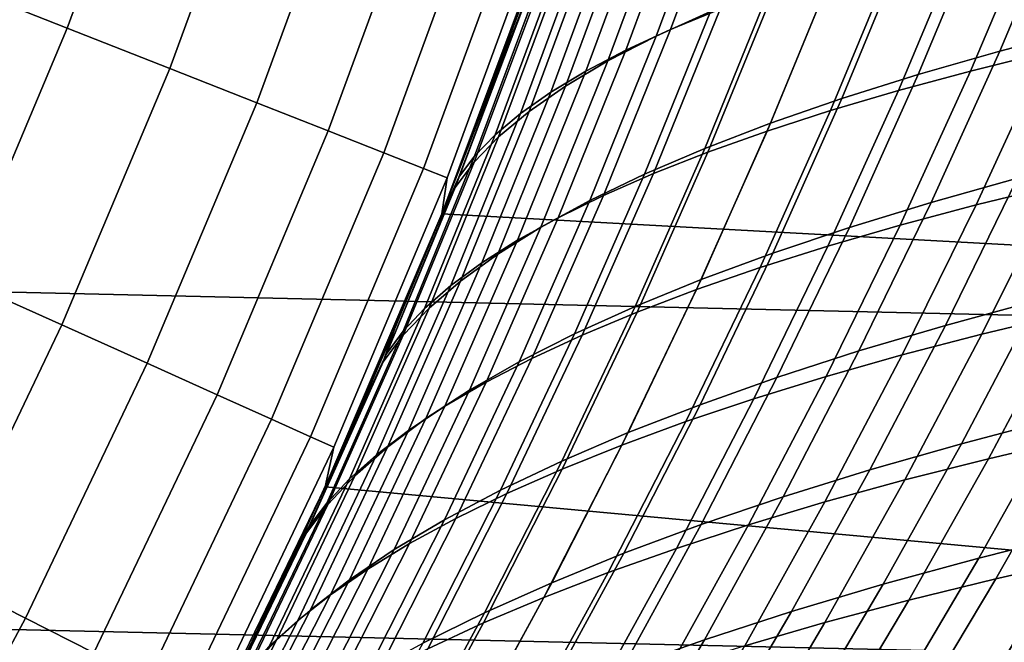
# Model space of a CAD drawing. Header units: metres. Extents: x -28 to 70, y -218 to 27.
# Tile 144 of 246: x 18.93 to 22.41, y -9.69 to -7.49. Entities that reach past the tile are written whole.
import ezdxf

# ---------------------------------------------------------------- set-up
doc = ezdxf.new("R2010")
doc.units = ezdxf.units.M
doc.layers.add('solid_10_261_002_XXX', color=7, linetype='CONTINUOUS')

msp = doc.modelspace()

# ---------------------------------------------------------------- linework, layer by layer
at = {"layer": 'solid_10_261_002_XXX'}
for points in [[(26.115135, -8.616775, -5), (-26.48019, -7.4195, -5), (-26.79051, -6.206317, -5), (26.48019, -7.4195, -5)], [(19.101856, -7.521547, 153.591949), (19.433413, -6.617933, 153.591949), (19.010046, -6.473758, 155.052612), (18.685713, -7.357687, 155.052612)], [(19.463757, -7.664049, 152.1147), (19.801596, -6.743315, 152.1147), (19.433413, -6.617933, 153.591949), (19.101856, -7.521547, 153.591949)], [(19.770844, -7.784968, 150.623184), (20.114014, -6.849708, 150.623184), (19.801596, -6.743315, 152.1147), (19.463757, -7.664049, 152.1147)], [(20.022636, -7.884114, 149.119751), (20.370174, -6.936942, 149.119751), (20.114014, -6.849708, 150.623184), (19.770844, -7.784968, 150.623184)], [(21.23068, -7.526321, 89.705391), (21.451733, -6.931084, 89.540596), (21.62582, -6.865034, 89.924232), (21.405718, -7.45468, 90.088089)], [(21.398619, -6.959943, 138.562637), (21.179794, -7.549888, 138.398788), (21.37072, -7.463633, 137.976486), (21.588039, -6.880192, 138.138977)], [(20.218735, -7.96133, 147.606766), (20.569679, -7.004881, 147.606766), (20.370174, -6.936942, 149.119751), (20.022636, -7.884114, 149.119751)], [(21.072607, -7.599173, 89.315948), (21.294933, -6.998322, 89.150047), (21.451733, -6.931084, 89.540596), (21.23068, -7.526321, 89.705391)], [(21.230328, -7.04102, 138.994537), (21.009607, -7.63748, 138.829132), (21.179794, -7.549888, 138.398788), (21.398619, -6.959943, 138.562637)], [(20.358833, -8.016495, 146.086594), (20.712208, -7.053419, 146.086594), (20.569679, -7.004881, 147.606766), (20.218735, -7.96133, 147.606766)], [(20.931602, -7.672994, 88.920784), (21.155546, -7.066533, 88.753609), (21.294933, -6.998322, 89.150047), (21.072607, -7.599173, 89.315948)], [(22.620165, -7.059608, 136.030533), (22.391302, -7.602623, 135.858932), (22.696327, -7.522841, 135.512405), (22.925262, -6.985518, 135.683334)], [(21.083252, -7.123117, 139.433304), (20.860216, -7.726062, 139.266159), (21.009607, -7.63748, 138.829132), (21.230328, -7.04102, 138.994537)], [(20.442709, -8.049522, 144.561661), (20.797541, -7.082479, 144.561661), (20.712208, -7.053419, 146.086594), (20.358833, -8.016495, 146.086594)], [(20.424095, -8.176574, 143.052673), (20.790018, -7.195495, 143.052673), (20.797541, -7.082479, 144.561661), (20.442709, -8.049522, 144.561661)], [(20.807707, -7.747521, 88.520927), (21.033632, -7.135487, 88.352295), (21.155546, -7.066533, 88.753609), (20.931602, -7.672994, 88.920784)], [(22.332754, -7.136178, 136.393417), (22.103729, -7.685041, 136.221024), (22.391302, -7.602623, 135.858932), (22.620165, -7.059608, 136.030533)], [(22.287695, -7.67284, 92.042473), (22.521881, -7.119673, 91.867035), (22.790422, -7.058254, 92.18924), (22.555889, -7.606437, 92.364349)], [(20.700958, -7.822488, 88.117401), (20.929251, -7.204949, 87.947121), (21.033632, -7.135487, 88.352295), (20.807707, -7.747521, 88.520927)], [(20.957443, -7.205915, 139.877579), (20.731642, -7.815273, 139.708481), (20.860216, -7.726062, 139.266159), (21.083252, -7.123117, 139.433304)], [(22.063568, -7.215045, 136.770721), (21.83412, -7.76989, 136.597397), (22.103729, -7.685041, 136.221024), (22.332754, -7.136178, 136.393417)], [(22.033846, -7.741419, 91.708244), (22.267893, -7.183132, 91.532364), (22.521881, -7.119673, 91.867035), (22.287695, -7.67284, 92.042473)], [(21.794733, -7.812018, 91.362625), (22.028872, -7.248497, 91.186188), (22.267893, -7.183132, 91.532364), (22.033846, -7.741419, 91.708244)], [(20.70364, -7.440382, 86.301346), (20.561075, -7.82574, 86.40609), (20.42403, -8.17672), (20.790064, -7.195333)], [(25.64016, -8.460592), (25.998587, -7.285095), (20.790064, -7.195333), (20.42403, -8.17672)], [(20.558041, -7.833705, 141.591568), (20.700762, -7.448385, 141.696594), (20.790018, -7.195495, 143.052673), (20.424095, -8.176574, 143.052673)], [(20.611395, -7.897633, 87.71125), (20.842461, -7.27469, 87.539124), (20.929251, -7.204949, 87.947121), (20.700958, -7.822488, 88.117401)], [(20.852951, -7.289096, 140.326004), (20.623909, -7.904754, 140.154739), (20.731642, -7.815273, 139.708481), (20.957443, -7.205915, 139.877579)], [(21.813143, -7.296031, 137.161179), (21.582981, -7.856963, 136.986786), (21.83412, -7.76989, 136.597397), (22.063568, -7.215045, 136.770721)], [(21.570749, -7.884483, 91.006584), (21.805225, -7.315634, 90.829445), (22.028872, -7.248497, 91.186188), (21.794733, -7.812018, 91.362625)], [(20.769827, -7.372342, 140.777222), (20.537039, -7.994145, 140.603561), (20.623909, -7.904754, 140.154739), (20.852951, -7.289096, 140.326004)], [(20.539055, -7.972691, 87.303482), (20.773323, -7.344474, 87.129311), (20.842461, -7.27469, 87.539124), (20.611395, -7.897633, 87.71125)], [(21.582014, -7.378953, 137.563522), (21.350824, -7.946052, 137.387909), (21.582981, -7.856963, 136.986786), (21.813143, -7.296031, 137.161179)], [(21.362288, -7.958659, 90.641083), (21.597372, -7.384406, 90.463097), (21.805225, -7.315634, 90.829445), (21.570749, -7.884483, 91.006584)], [(18.72831, -8.408628, 153.591949), (19.101856, -7.521547, 153.591949), (18.685713, -7.357687, 155.052612), (18.320303, -8.225441, 155.052612)], [(20.773323, -7.344474, 87.129311), (20.539055, -7.972691, 87.303482), (20.48398, -8.047398, 86.895134), (20.721897, -7.414072, 86.718704)], [(20.537039, -7.994145, 140.603561), (20.769827, -7.372342, 140.777222), (20.708122, -7.455335, 141.229858), (20.47105, -8.083087, 141.053574)], [(21.37072, -7.463633, 137.976486), (21.138161, -8.036951, 137.799454), (21.350824, -7.946052, 137.387909), (21.582014, -7.378953, 137.563522)], [(21.169741, -8.034391, 90.267075), (21.405718, -7.45468, 90.088089), (21.597372, -7.384406, 90.463097), (21.362288, -7.958659, 90.641083)], [(25.695839, -9.796626, -5), (-26.115135, -8.616775, -5), (-26.48019, -7.4195, -5), (26.115135, -8.616775, -5)], [(20.721897, -7.414072, 86.718704), (20.48398, -8.047398, 86.895134), (20.411972, -8.20679, 86.516762), (20.561075, -7.82574, 86.40609)], [(20.721897, -7.414072, 86.718704), (20.561075, -7.82574, 86.40609), (20.70364, -7.440382, 86.301346)], [(20.708122, -7.455335, 141.229858), (20.558041, -7.833705, 141.591568), (20.408789, -8.214704, 141.480576), (20.47105, -8.083087, 141.053574)], [(20.708122, -7.455335, 141.229858), (20.700762, -7.448385, 141.696594), (20.558041, -7.833705, 141.591568)], [(21.179794, -7.549888, 138.398788), (20.945498, -8.129454, 138.220169), (21.138161, -8.036951, 137.799454), (21.37072, -7.463633, 137.976486)], [(20.993502, -8.111525, 89.885529), (21.23068, -7.526321, 89.705391), (21.405718, -7.45468, 90.088089), (21.169741, -8.034391, 90.267075)], [(19.083132, -8.567936, 152.1147), (19.463757, -7.664049, 152.1147), (19.101856, -7.521547, 153.591949), (18.72831, -8.408628, 153.591949)], [(20.8339, -8.189881, 89.497414), (21.072607, -7.599173, 89.315948), (21.23068, -7.526321, 89.705391), (20.993502, -8.111525, 89.885529)], [(22.391302, -7.602623, 135.858932), (22.149061, -8.13609, 135.673843), (22.454233, -8.05086, 135.328186), (22.696327, -7.522841, 135.512405)], [(21.009607, -7.63748, 138.829132), (20.773176, -8.223288, 138.648727), (20.945498, -8.129454, 138.220169), (21.179794, -7.549888, 138.398788)], [(22.307697, -8.145062, 92.553421), (22.555889, -7.606437, 92.364349), (22.838034, -7.542364, 92.672913), (22.589563, -8.076266, 92.861565)], [(20.691021, -8.269188, 89.103767), (20.931602, -7.672994, 88.920784), (21.072607, -7.599173, 89.315948), (20.8339, -8.189881, 89.497414)], [(22.103729, -7.685041, 136.221024), (21.861099, -8.224112, 136.034927), (22.149061, -8.13609, 135.673843), (22.391302, -7.602623, 135.858932)], [(20.860216, -7.726062, 139.266159), (20.621227, -8.318064, 139.083771), (20.773176, -8.223288, 138.648727), (21.009607, -7.63748, 138.829132)], [(22.039591, -8.216342, 92.232086), (22.287695, -7.67284, 92.042473), (22.555889, -7.606437, 92.364349), (22.307697, -8.145062, 92.553421)], [(19.384214, -8.703115, 150.623184), (19.770844, -7.784968, 150.623184), (19.463757, -7.664049, 152.1147), (19.083132, -8.567936, 152.1147)], [(20.564882, -8.349148, 88.705605), (20.807707, -7.747521, 88.520927), (20.931602, -7.672994, 88.920784), (20.691021, -8.269188, 89.103767)], [(21.785616, -8.289929, 91.898521), (22.033846, -7.741419, 91.708244), (22.287695, -7.67284, 92.042473), (22.039591, -8.216342, 92.232086)], [(21.83412, -7.76989, 136.597397), (21.590832, -8.31469, 136.410156), (21.861099, -8.224112, 136.034927), (22.103729, -7.685041, 136.221024)], [(20.731642, -7.815273, 139.708481), (20.489645, -8.413378, 139.523895), (20.621227, -8.318064, 139.083771), (20.860216, -7.726062, 139.266159)], [(21.546144, -8.365648, 91.553696), (21.794733, -7.812018, 91.362625), (22.033846, -7.741419, 91.708244), (21.785616, -8.289929, 91.898521)], [(20.4555, -8.429463, 88.303978), (20.700958, -7.822488, 88.117401), (20.807707, -7.747521, 88.520927), (20.564882, -8.349148, 88.705605)], [(21.582981, -7.856963, 136.986786), (21.338745, -8.40759, 136.798248), (21.590832, -8.31469, 136.410156), (21.83412, -7.76989, 136.597397)], [(19.631083, -8.813954, 149.119751), (20.022636, -7.884114, 149.119751), (19.770844, -7.784968, 150.623184), (19.384214, -8.703115, 150.623184)], [(21.321552, -8.443323, 91.198593), (21.570749, -7.884483, 91.006584), (21.794733, -7.812018, 91.362625), (21.546144, -8.365648, 91.553696)], [(20.558041, -7.833705, 141.591568), (20.424095, -8.176574, 143.052673), (20.011904, -9.139131, 143.052673), (20.408789, -8.214704, 141.480576)], [(20.362894, -8.509837, 87.899918), (20.611395, -7.897633, 87.71125), (20.700958, -7.822488, 88.117401), (20.4555, -8.429463, 88.303978)], [(20.623909, -7.904754, 140.154739), (20.378422, -8.508825, 139.967728), (20.489645, -8.413378, 139.523895), (20.731642, -7.815273, 139.708481)], [(20.561075, -7.82574, 86.40609), (20.411972, -8.20679, 86.516762), (20.42403, -8.17672)], [(21.350824, -7.946052, 137.387909), (21.105322, -8.502578, 137.197891), (21.338745, -8.40759, 136.798248), (21.582981, -7.856963, 136.986786)], [(19.823347, -8.900277, 147.606766), (20.218735, -7.96133, 147.606766), (20.022636, -7.884114, 149.119751), (19.631083, -8.813954, 149.119751)], [(20.287083, -8.589972, 87.494453), (20.539055, -7.972691, 87.303482), (20.611395, -7.897633, 87.71125), (20.362894, -8.509837, 87.899918)], [(20.537039, -7.994145, 140.603561), (20.287548, -8.604005, 140.413895), (20.378422, -8.508825, 139.967728), (20.623909, -7.904754, 140.154739)], [(21.112211, -8.522777, 90.834167), (21.362288, -7.958659, 90.641083), (21.570749, -7.884483, 91.006584), (21.321552, -8.443323, 91.198593)], [(21.138161, -8.036951, 137.799454), (20.891048, -8.599419, 137.607788), (21.105322, -8.502578, 137.197891), (21.350824, -7.946052, 137.387909)], [(19.960705, -8.961948, 146.086594), (20.358833, -8.016495, 146.086594), (20.218735, -7.96133, 147.606766), (19.823347, -8.900277, 147.606766)], [(20.539055, -7.972691, 87.303482), (20.287083, -8.589972, 87.494453), (20.228081, -8.669569, 87.088623), (20.48398, -8.047398, 86.895134)], [(20.918497, -8.603832, 90.461403), (21.169741, -8.034391, 90.267075), (21.362288, -7.958659, 90.641083), (21.112211, -8.522777, 90.834167)], [(22.454233, -8.05086, 135.328186), (22.199764, -8.569362, 135.1306), (22.521818, -8.482173, 134.802628), (22.776127, -7.968652, 134.999252)], [(20.042942, -8.998871, 144.561661), (20.442709, -8.049522, 144.561661), (20.358833, -8.016495, 146.086594), (19.960705, -8.961948, 146.086594)], [(20.287548, -8.604005, 140.413895), (20.537039, -7.994145, 140.603561), (20.47105, -8.083087, 141.053574), (20.217022, -8.69851, 140.861008)], [(22.328747, -8.600386, 93.063881), (22.589563, -8.076266, 92.861565), (22.884768, -8.010101, 93.155579), (22.623774, -8.529819, 93.357361)], [(20.011904, -9.139131, 143.052673), (20.424095, -8.176574, 143.052673), (20.442709, -8.049522, 144.561661), (20.042942, -8.998871, 144.561661)], [(20.48398, -8.047398, 86.895134), (20.228081, -8.669569, 87.088623), (20.256552, -8.583245, 86.633575), (20.411972, -8.20679, 86.516762)], [(20.945498, -8.129454, 138.220169), (20.696404, -8.697876, 138.026672), (20.891048, -8.599419, 137.607788), (21.138161, -8.036951, 137.799454)], [(20.740782, -8.686316, 90.081268), (20.993502, -8.111525, 89.885529), (21.169741, -8.034391, 90.267075), (20.918497, -8.603832, 90.461403)], [(22.149061, -8.13609, 135.673843), (21.894209, -8.659752, 135.475159), (22.199764, -8.569362, 135.1306), (22.454233, -8.05086, 135.328186)], [(20.217022, -8.69851, 140.861008), (20.47105, -8.083087, 141.053574), (20.408789, -8.214704, 141.480576), (20.253168, -8.591228, 141.363434)], [(22.046885, -8.673757, 92.756401), (22.307697, -8.145062, 92.553421), (22.589563, -8.076266, 92.861565), (22.328747, -8.600386, 93.063881)], [(20.57938, -8.770024, 89.694748), (20.8339, -8.189881, 89.497414), (20.993502, -8.111525, 89.885529), (20.740782, -8.686316, 90.081268)], [(20.773176, -8.223288, 138.648727), (20.521708, -8.797647, 138.453186), (20.696404, -8.697876, 138.026672), (20.945498, -8.129454, 138.220169)], [(21.861099, -8.224112, 136.034927), (21.605621, -8.753085, 135.835022), (21.894209, -8.659752, 135.475159), (22.149061, -8.13609, 135.673843)], [(21.778582, -8.749763, 92.435844), (22.039591, -8.216342, 92.232086), (22.307697, -8.145062, 92.553421), (22.046885, -8.673757, 92.756401)], [(20.256552, -8.583245, 86.633575), (20.095049, -8.95483, 86.75676), (20.011904, -9.139086), (20.42403, -8.17672)], [(25.228403, -9.619119), (25.64016, -8.460592), (20.42403, -8.17672), (20.011904, -9.139086)], [(20.411972, -8.20679, 86.516762), (20.256552, -8.583245, 86.633575), (20.42403, -8.17672)], [(20.434353, -8.854653, 89.302864), (20.691021, -8.269188, 89.103767), (20.8339, -8.189881, 89.497414), (20.57938, -8.770024, 89.694748)], [(20.253168, -8.591228, 141.363434), (20.408789, -8.214704, 141.480576), (20.011904, -9.139131, 143.052673)], [(20.621227, -8.318064, 139.083771), (20.366959, -8.898295, 138.885971), (20.521708, -8.797647, 138.453186), (20.773176, -8.223288, 138.648727)], [(21.590832, -8.31469, 136.410156), (21.334459, -8.849098, 136.208862), (21.605621, -8.753085, 135.835022), (21.861099, -8.224112, 136.034927)], [(21.524197, -8.828209, 92.103188), (21.785616, -8.289929, 91.898521), (22.039591, -8.216342, 92.232086), (21.778582, -8.749763, 92.435844)], [(20.305698, -8.939869, 88.90667), (20.564882, -8.349148, 88.705605), (20.691021, -8.269188, 89.103767), (20.434353, -8.854653, 89.302864)], [(21.284082, -8.908894, 91.759415), (21.546144, -8.365648, 91.553696), (21.785616, -8.289929, 91.898521), (21.524197, -8.828209, 92.103188)], [(20.489645, -8.413378, 139.523895), (20.232126, -8.999372, 139.323624), (20.366959, -8.898295, 138.885971), (20.621227, -8.318064, 139.083771)], [(21.338745, -8.40759, 136.798248), (21.081182, -8.947525, 136.595398), (21.334459, -8.849098, 136.208862), (21.590832, -8.31469, 136.410156)], [(20.193413, -9.02534, 88.507195), (20.4555, -8.429463, 88.303978), (20.564882, -8.349148, 88.705605), (20.305698, -8.939869, 88.90667)], [(21.058596, -8.991619, 91.40551), (21.321552, -8.443323, 91.198593), (21.546144, -8.365648, 91.553696), (21.284082, -8.908894, 91.759415)], [(22.521818, -8.482173, 134.802628), (22.256092, -8.98658, 134.592621), (22.594208, -8.898299, 134.283401), (22.859745, -8.398332, 134.492371)], [(18.660559, -9.452989, 152.1147), (19.083132, -8.567936, 152.1147), (18.72831, -8.408628, 153.591949), (18.313593, -9.277224, 153.591949)], [(20.097494, -9.110734, 88.105492), (20.362894, -8.509837, 87.899918), (20.4555, -8.429463, 88.303978), (20.193413, -9.02534, 88.507195)], [(20.378422, -8.508825, 139.967728), (20.11717, -9.100428, 139.764771), (20.232126, -8.999372, 139.323624), (20.489645, -8.413378, 139.523895)], [(21.105322, -8.502578, 137.197891), (20.846252, -9.048103, 136.993317), (21.081182, -8.947525, 136.595398), (21.338745, -8.40759, 136.798248)], [(20.848091, -9.076187, 91.042435), (21.112211, -8.522777, 90.834167), (21.321552, -8.443323, 91.198593), (21.058596, -8.991619, 91.40551)], [(22.351871, -9.039424, 93.572426), (22.623774, -8.529819, 93.357361), (22.931414, -8.462115, 93.636063), (22.659462, -8.967691, 93.850464)], [(20.891048, -8.599419, 137.607788), (20.630125, -9.150568, 137.401306), (20.846252, -9.048103, 136.993317), (21.105322, -8.502578, 137.197891)], [(22.199764, -8.569362, 135.1306), (21.933655, -9.078412, 134.919418), (22.256092, -8.98658, 134.592621), (22.521818, -8.482173, 134.802628)], [(20.017944, -9.195718, 87.702606), (20.287083, -8.589972, 87.494453), (20.362894, -8.509837, 87.899918), (20.097494, -9.110734, 88.105492)], [(20.287548, -8.604005, 140.413895), (20.022062, -9.201011, 140.208008), (20.11717, -9.100428, 139.764771), (20.378422, -8.508825, 139.967728)], [(20.652925, -9.162398, 90.671188), (20.918497, -8.603832, 90.461403), (21.112211, -8.522777, 90.834167), (20.848091, -9.076187, 91.042435)], [(22.05674, -9.114208, 93.279739), (22.328747, -8.600386, 93.063881), (22.623774, -8.529819, 93.357361), (22.351871, -9.039424, 93.572426)], [(18.954975, -9.602132, 150.623184), (19.384214, -8.703115, 150.623184), (19.083132, -8.567936, 152.1147), (18.660559, -9.452989, 152.1147)], [(21.894209, -8.659752, 135.475159), (21.627493, -9.173627, 135.26268), (21.933655, -9.078412, 134.919418), (22.199764, -8.569362, 135.1306)], [(20.022062, -9.201011, 140.208008), (20.287548, -8.604005, 140.413895), (20.217022, -8.69851, 140.861008), (19.946764, -9.300673, 140.651947)], [(20.287083, -8.589972, 87.494453), (20.017944, -9.195718, 87.702606), (19.954756, -9.279961, 87.299568), (20.228081, -8.669569, 87.088623)], [(20.091347, -8.963133, 141.239944), (20.253168, -8.591228, 141.363434), (20.011904, -9.139131, 143.052673)], [(20.217022, -8.69851, 140.861008), (20.253168, -8.591228, 141.363434), (20.091347, -8.963133, 141.239944)], [(20.228081, -8.669569, 87.088623), (20.095049, -8.95483, 86.75676), (20.256552, -8.583245, 86.633575)], [(20.696404, -8.697876, 138.026672), (20.433262, -9.254654, 137.818085), (20.630125, -9.150568, 137.401306), (20.891048, -8.599419, 137.607788)], [(20.473454, -9.250055, 90.29274), (20.740782, -8.686316, 90.081268), (20.918497, -8.603832, 90.461403), (20.652925, -9.162398, 90.671188)], [(21.774593, -9.191971, 92.973167), (22.046885, -8.673757, 92.756401), (22.328747, -8.600386, 93.063881), (22.05674, -9.114208, 93.279739)], [(25.223248, -10.956131, -5), (-25.695839, -9.796626, -5), (-26.115135, -8.616775, -5), (25.695839, -9.796626, -5)], [(20.228081, -8.669569, 87.088623), (19.954756, -9.279961, 87.299568), (19.927624, -9.321469, 86.886276), (20.095049, -8.95483, 86.75676)], [(21.605621, -8.753085, 135.835022), (21.338051, -9.271934, 135.621063), (21.627493, -9.173627, 135.26268), (21.894209, -8.659752, 135.475159)], [(21.505808, -9.272521, 92.653656), (21.778582, -8.749763, 92.435844), (22.046885, -8.673757, 92.756401), (21.774593, -9.191971, 92.973167)], [(19.196377, -9.724421, 149.119751), (19.631083, -8.813954, 149.119751), (19.384214, -8.703115, 150.623184), (18.954975, -9.602132, 150.623184)], [(19.946764, -9.300673, 140.651947), (20.217022, -8.69851, 140.861008), (20.091347, -8.963133, 141.239944), (19.923435, -9.330419, 141.110168)], [(20.521708, -8.797647, 138.453186), (20.255953, -9.360023, 138.24231), (20.433262, -9.254654, 137.818085), (20.696404, -8.697876, 138.026672)], [(20.309967, -9.338932, 89.908081), (20.57938, -8.770024, 89.694748), (20.740782, -8.686316, 90.081268), (20.473454, -9.250055, 90.29274)], [(21.250721, -9.355639, 92.322182), (21.524197, -8.828209, 92.103188), (21.778582, -8.749763, 92.435844), (21.505808, -9.272521, 92.653656)], [(20.162512, -9.428688, 89.51825), (20.434353, -8.854653, 89.302864), (20.57938, -8.770024, 89.694748), (20.309967, -9.338932, 89.908081)], [(21.334459, -8.849098, 136.208862), (21.065763, -9.373039, 135.993286), (21.338051, -9.271934, 135.621063), (21.605621, -8.753085, 135.835022)], [(19.384382, -9.81966, 147.606766), (19.823347, -8.900277, 147.606766), (19.631083, -8.813954, 149.119751), (19.196377, -9.724421, 149.119751)], [(20.366959, -8.898295, 138.885971), (20.098175, -9.466191, 138.672577), (20.255953, -9.360023, 138.24231), (20.521708, -8.797647, 138.453186)], [(22.594208, -8.898299, 134.283401), (22.318197, -9.389666, 134.06102), (22.671478, -9.30116, 133.771454), (22.947256, -8.813621, 133.992737)], [(20.031067, -9.518955, 89.124298), (20.305698, -8.939869, 88.90667), (20.434353, -8.854653, 89.302864), (20.162512, -9.428688, 89.51825)], [(21.081182, -8.947525, 136.595398), (20.811068, -9.476648, 136.378021), (21.065763, -9.373039, 135.993286), (21.334459, -8.849098, 136.208862)], [(21.009674, -9.4411, 91.979744), (21.284082, -8.908894, 91.759415), (21.524197, -8.828209, 92.103188), (21.250721, -9.355639, 92.322182)], [(19.5187, -9.887702, 146.086594), (19.960705, -8.961948, 146.086594), (19.823347, -8.900277, 147.606766), (19.384382, -9.81966, 147.606766)], [(20.232126, -8.999372, 139.323624), (19.959864, -9.572662, 139.107498), (20.098175, -9.466191, 138.672577), (20.366959, -8.898295, 138.885971)], [(20.783001, -9.528687, 91.627319), (21.058596, -8.991619, 91.40551), (21.284082, -8.908894, 91.759415), (21.009674, -9.4411, 91.979744)], [(22.256092, -8.98658, 134.592621), (21.979681, -9.482, 134.369003), (22.318197, -9.389666, 134.06102), (22.594208, -8.898299, 134.283401)], [(22.378057, -9.462892, 94.077736), (22.659462, -8.967691, 93.850464), (22.978949, -8.899057, 94.113129), (22.697649, -9.390654, 94.339592)], [(19.915607, -9.609365, 88.727264), (20.193413, -9.02534, 88.507195), (20.305698, -8.939869, 88.90667), (20.031067, -9.518955, 89.124298)], [(20.095049, -8.95483, 86.75676), (19.927624, -9.321469, 86.886276), (20.011904, -9.139086)], [(20.846252, -9.048103, 136.993317), (20.5744, -9.582465, 136.773956), (20.811068, -9.476648, 136.378021), (21.081182, -8.947525, 136.595398)], [(19.599115, -9.928438, 144.561661), (20.042942, -8.998871, 144.561661), (19.960705, -8.961948, 146.086594), (19.5187, -9.887702, 146.086594)], [(19.923435, -9.330419, 141.110168), (20.091347, -8.963133, 141.239944), (20.011904, -9.139131, 143.052673)], [(20.571043, -9.618174, 91.265892), (20.848091, -9.076187, 91.042435), (21.058596, -8.991619, 91.40551), (20.783001, -9.528687, 91.627319)], [(21.933655, -9.078412, 134.919418), (21.656645, -9.578092, 134.694427), (21.979681, -9.482, 134.369003), (22.256092, -8.98658, 134.592621)], [(22.07023, -9.538434, 93.800621), (22.351871, -9.039424, 93.572426), (22.659462, -8.967691, 93.850464), (22.378057, -9.462892, 94.077736)], [(19.55438, -10.080983, 143.052673), (20.011904, -9.139131, 143.052673), (20.042942, -8.998871, 144.561661), (19.599115, -9.928438, 144.561661)], [(19.816113, -9.699551, 88.328209), (20.097494, -9.110734, 88.105492), (20.193413, -9.02534, 88.507195), (19.915607, -9.609365, 88.727264)], [(20.11717, -9.100428, 139.764771), (19.84096, -9.67894, 139.54567), (19.959864, -9.572662, 139.107498), (20.232126, -8.999372, 139.323624)], [(20.630125, -9.150568, 137.401306), (20.356197, -9.690197, 137.179794), (20.5744, -9.582465, 136.773956), (20.846252, -9.048103, 136.993317)], [(21.774702, -9.617218, 93.50898), (22.05674, -9.114208, 93.279739), (22.351871, -9.039424, 93.572426), (22.07023, -9.538434, 93.800621)], [(20.374136, -9.709341, 90.896461), (20.652925, -9.162398, 90.671188), (20.848091, -9.076187, 91.042435), (20.571043, -9.618174, 91.265892)], [(21.627493, -9.173627, 135.26268), (21.349657, -9.677745, 135.036148), (21.656645, -9.578092, 134.694427), (21.933655, -9.078412, 134.919418)], [(19.732561, -9.789143, 87.928177), (20.017944, -9.195718, 87.702606), (20.097494, -9.110734, 88.105492), (19.816113, -9.699551, 88.328209)], [(20.022062, -9.201011, 140.208008), (19.741404, -9.784524, 139.985703), (19.84096, -9.67894, 139.54567), (20.11717, -9.100428, 139.764771)], [(21.491974, -9.699154, 93.203606), (21.774593, -9.191971, 92.973167), (22.05674, -9.114208, 93.279739), (21.774702, -9.617218, 93.50898)], [(19.749554, -9.693045, 140.974289), (19.923435, -9.330419, 141.110168), (20.011904, -9.139131, 143.052673), (19.55438, -10.080983, 143.052673)], [(19.754377, -9.683211, 87.02198), (19.575516, -10.039881, 87.16404), (19.55442, -10.080904), (20.011904, -9.139086)], [(24.764519, -10.757211), (25.228403, -9.619119), (20.011904, -9.139086), (19.55442, -10.080904)], [(19.927624, -9.321469, 86.886276), (19.754377, -9.683211, 87.02198), (20.011904, -9.139086)], [(20.433262, -9.254654, 137.818085), (20.156893, -9.799547, 137.594193), (20.356197, -9.690197, 137.179794), (20.630125, -9.150568, 137.401306)], [(20.192617, -9.801967, 90.519997), (20.473454, -9.250055, 90.29274), (20.652925, -9.162398, 90.671188), (20.374136, -9.709341, 90.896461)], [(19.741404, -9.784524, 139.985703), (20.022062, -9.201011, 140.208008), (19.946764, -9.300673, 140.651947), (19.661131, -9.888919, 140.426193)], [(20.017944, -9.195718, 87.702606), (19.732561, -9.789143, 87.928177), (19.664932, -9.877771, 87.528221), (19.954756, -9.279961, 87.299568)], [(21.338051, -9.271934, 135.621063), (21.059141, -9.78064, 135.392838), (21.349657, -9.677745, 135.036148), (21.627493, -9.173627, 135.26268)], [(21.222408, -9.784028, 92.885422), (21.505808, -9.272521, 92.653656), (21.774593, -9.191971, 92.973167), (21.491974, -9.699154, 93.203606)], [(22.671478, -9.30116, 133.771454), (22.38633, -9.780404, 133.53685), (22.753952, -9.692634, 133.267792), (23.038799, -9.216549, 133.501266)], [(20.255953, -9.360023, 138.24231), (19.976755, -9.910139, 138.015854), (20.156893, -9.799547, 137.594193), (20.433262, -9.254654, 137.818085)], [(20.026764, -9.895801, 90.137505), (20.309967, -9.338932, 89.908081), (20.473454, -9.250055, 90.29274), (20.192617, -9.801967, 90.519997)], [(21.065763, -9.373039, 135.993286), (20.785509, -9.88645, 135.763184), (21.059141, -9.78064, 135.392838), (21.338051, -9.271934, 135.621063)], [(20.966324, -9.871597, 92.555435), (21.250721, -9.355639, 92.322182), (21.505808, -9.272521, 92.653656), (21.222408, -9.784028, 92.885422)], [(19.946764, -9.300673, 140.651947), (19.749554, -9.693045, 140.974289), (19.569944, -10.050735, 140.832001), (19.661131, -9.888919, 140.426193)], [(19.954756, -9.279961, 87.299568), (19.664932, -9.877771, 87.528221), (19.575516, -10.039881, 87.16404), (19.754377, -9.683211, 87.02198)], [(19.946764, -9.300673, 140.651947), (19.923435, -9.330419, 141.110168), (19.749554, -9.693045, 140.974289)], [(19.954756, -9.279961, 87.299568), (19.754377, -9.683211, 87.02198), (19.927624, -9.321469, 86.886276)], [(22.318197, -9.389666, 134.06102), (22.032606, -9.872316, 133.825134), (22.38633, -9.780404, 133.53685), (22.671478, -9.30116, 133.771454)], [(19.876602, -9.990466, 89.750031), (20.162512, -9.428688, 89.51825), (20.309967, -9.338932, 89.908081), (20.026764, -9.895801, 90.137505)], [(20.098175, -9.466191, 138.672577), (19.815735, -10.021444, 138.443329), (19.976755, -9.910139, 138.015854), (20.255953, -9.360023, 138.24231)], [(20.811068, -9.476648, 136.378021), (20.529177, -9.99485, 136.145874), (20.785509, -9.88645, 135.763184), (21.065763, -9.373039, 135.993286)], [(20.724043, -9.961615, 92.214638), (21.009674, -9.4411, 91.979744), (21.250721, -9.355639, 92.322182), (20.966324, -9.871597, 92.555435)], [(21.979681, -9.482, 134.369003), (21.693474, -9.968284, 134.131683), (22.032606, -9.872316, 133.825134), (22.318197, -9.389666, 134.06102)], [(22.088375, -9.947271, 94.31768), (22.378057, -9.462892, 94.077736), (22.697649, -9.390654, 94.339592), (22.40836, -9.871681, 94.578484)], [(19.74209, -10.085561, 89.35862), (20.031067, -9.518955, 89.124298), (20.162512, -9.428688, 89.51825), (19.876602, -9.990466, 89.750031)], [(20.495888, -10.053837, 91.864006), (20.783001, -9.528687, 91.627319), (21.009674, -9.4411, 91.979744), (20.724043, -9.961615, 92.214638)], [(18.484068, -10.480041, 150.623184), (18.954975, -9.602132, 150.623184), (18.660559, -9.452989, 152.1147), (18.196966, -10.317261, 152.1147)], [(19.959864, -9.572662, 139.107498), (19.673746, -10.132916, 138.875244), (19.815735, -10.021444, 138.443329), (20.098175, -9.466191, 138.672577)], [(20.5744, -9.582465, 136.773956), (20.29056, -10.105513, 136.539581), (20.529177, -9.99485, 136.145874), (20.811068, -9.476648, 136.378021)], [(21.780014, -10.02637, 94.041771), (22.07023, -9.538434, 93.800621), (22.378057, -9.462892, 94.077736), (22.088375, -9.947271, 94.31768)], [(21.656645, -9.578092, 134.694427), (21.369619, -10.068214, 134.455521), (21.693474, -9.968284, 134.131683), (21.979681, -9.482, 134.369003)], [(19.623188, -10.180677, 88.96434), (19.915607, -9.609365, 88.727264), (20.031067, -9.518955, 89.124298), (19.74209, -10.085561, 89.35862)], [(20.282177, -10.148017, 91.504547), (20.571043, -9.618174, 91.265892), (20.783001, -9.528687, 91.627319), (20.495888, -10.053837, 91.864006)], [(21.483786, -10.108901, 93.75148), (21.774702, -9.617218, 93.50898), (22.07023, -9.538434, 93.800621), (21.780014, -10.02637, 94.041771)], [(19.84096, -9.67894, 139.54567), (19.550701, -10.244007, 139.310181), (19.673746, -10.132916, 138.875244), (19.959864, -9.572662, 139.107498)], [(20.356197, -9.690197, 137.179794), (20.070068, -10.218113, 136.942978), (20.29056, -10.105513, 136.539581), (20.5744, -9.582465, 136.773956)], [(21.349657, -9.677745, 135.036148), (21.061586, -10.171887, 134.795456), (21.369619, -10.068214, 134.455521), (21.656645, -9.578092, 134.694427)], [(18.719471, -10.613509, 149.119751), (19.196377, -9.724421, 149.119751), (18.954975, -9.602132, 150.623184), (18.484068, -10.480041, 150.623184)], [(19.519855, -10.275412, 88.56823), (19.816113, -9.699551, 88.328209), (19.915607, -9.609365, 88.727264), (19.623188, -10.180677, 88.96434)], [(20.083235, -10.243911, 91.137245), (20.374136, -9.709341, 90.896461), (20.571043, -9.618174, 91.265892), (20.282177, -10.148017, 91.504547)], [(21.200174, -10.194756, 93.447594), (21.491974, -9.699154, 93.203606), (21.774702, -9.617218, 93.50898), (21.483786, -10.108901, 93.75148)], [(19.741404, -9.784524, 139.985703), (19.446516, -10.354172, 139.746735), (19.550701, -10.244007, 139.310181), (19.84096, -9.67894, 139.54567)], [(21.059141, -9.78064, 135.392838), (20.769777, -10.27895, 135.150208), (21.061586, -10.171887, 134.795456), (21.349657, -9.677745, 135.036148)]]:
    msp.add_3dface(points, dxfattribs=at)

doc.saveas('drawing.dxf')
